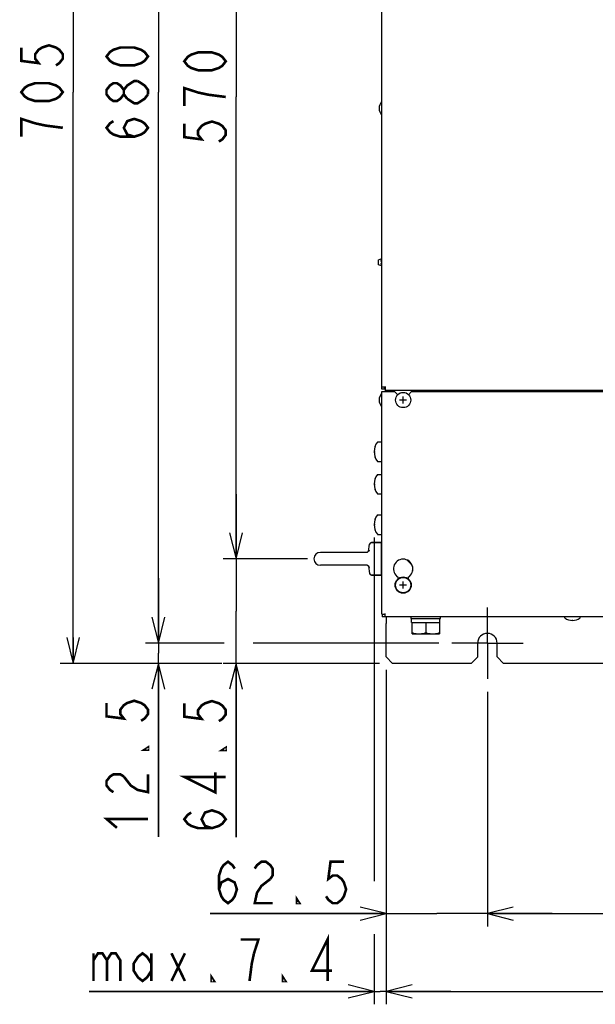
# Model space of a CAD drawing. Extents: x 27 to 410, y 33 to 287.
# Tile 12 of 31: x 27 to 72, y 126 to 202. Entities that reach past the tile are written whole.
import ezdxf

# ---------------------------------------------------------------- set-up
doc = ezdxf.new("R2010")
doc.units = 0
doc.header["$LTSCALE"] = 23.1
doc.linetypes.add('CENTER', pattern=[0.6, 0.375, -0.075, 0.075, -0.075])
doc.layers.get('0').update_dxf_attribs({"linetype": 'CONTINUOUS'})
for name, color, linetype in [('ALL_AXIS', 7, 'CONTINUOUS'), ('ALL_CHAMFER_FEAT', 7, 'CONTINUOUS'), ('ALL_CURVE', 7, 'CONTINUOUS'), ('ALL_DIM', 7, 'CONTINUOUS'), ('ALL_FEATURES', 7, 'CONTINUOUS')]:
    doc.layers.add(name, color=color, linetype=linetype)
doc.dimstyles.get("Standard").update_dxf_attribs({"dimtxt": 2.5, "dimasz": 2.5, "dimexe": 1.25, "dimexo": 0.625, "dimtad": 1, "dimcen": 2.5, "dimazin": 3, "dimtfac": 1, "dimtmove": 0, "dimatfit": 3})

# ---------------------------------------------------------------- blocks, each defined once
blk = doc.blocks.new('_OPEN')
at = {"color": 0, "linetype": 'BYBLOCK'}
for p, q in [((0, 0), (-1, 0.25)), ((-1, -0.25), (0, 0)), ((-1, 0), (0, 0))]:
    blk.add_line(p, q, dxfattribs=at)
blk = doc.blocks.new('*D0')
at = {"layer": 'ALL_DIM', "color": 2, "linetype": 'CONTINUOUS'}
for p, q in [((63.511, 149.665), (63.511, 131.553)), ((104.136, 149.665), (104.136, 131.553)), ((63.511, 132.553), (83.823, 132.553)), ((104.136, 132.553), (83.823, 132.553))]:
    blk.add_line(p, q, dxfattribs=at)
at = {"layer": 'ALL_DIM', "color": 2, "linetype": 'CONTINUOUS', "xscale": 2, "yscale": 2, "zscale": 2, "rotation": 180}
blk.add_blockref('_OPEN', (63.511, 132.553), dxfattribs=at)
at = {"layer": 'ALL_DIM', "color": 2, "linetype": 'CONTINUOUS', "xscale": 2, "yscale": 2, "zscale": 2}
blk.add_blockref('_OPEN', (104.136, 132.553), dxfattribs=at)
blk = doc.blocks.new('*D1')
at = {"layer": 'ALL_DIM', "color": 2, "linetype": 'CONTINUOUS'}
for p, q in [((55.698, 151.353), (55.698, 131.553)), ((63.511, 149.665), (63.511, 131.553)), ((55.698, 132.553), (42.119, 132.553)), ((42.119, 132.553), (59.604, 132.553)), ((68.511, 132.553), (59.604, 132.553)), ((63.511, 132.553), (68.511, 132.553))]:
    blk.add_line(p, q, dxfattribs=at)
at = {"layer": 'ALL_DIM', "color": 2, "linetype": 'CONTINUOUS', "xscale": 2, "yscale": 2, "zscale": 2}
blk.add_blockref('_OPEN', (55.698, 132.553), dxfattribs=at)
at = {"layer": 'ALL_DIM', "color": 2, "linetype": 'CONTINUOUS', "xscale": 2, "yscale": 2, "zscale": 2, "rotation": 180}
blk.add_blockref('_OPEN', (63.511, 132.553), dxfattribs=at)
blk = doc.blocks.new('*D2')
at = {"layer": 'ALL_DIM', "color": 2, "linetype": 'CONTINUOUS'}
for p, q in [((55.698, 151.353), (55.698, 125.553)), ((111.948, 151.353), (111.948, 125.553)), ((55.698, 126.553), (83.823, 126.553)), ((111.948, 126.553), (83.823, 126.553))]:
    blk.add_line(p, q, dxfattribs=at)
at = {"layer": 'ALL_DIM', "color": 2, "linetype": 'CONTINUOUS', "xscale": 2, "yscale": 2, "zscale": 2, "rotation": 180}
blk.add_blockref('_OPEN', (55.698, 126.553), dxfattribs=at)
at = {"layer": 'ALL_DIM', "color": 2, "linetype": 'CONTINUOUS', "xscale": 2, "yscale": 2, "zscale": 2}
blk.add_blockref('_OPEN', (111.948, 126.553), dxfattribs=at)
blk = doc.blocks.new('*D4')
at = {"layer": 'ALL_DIM', "color": 2, "linetype": 'CONTINUOUS'}
for p, q in [((54.773, 161.553), (54.773, 135.058)), ((55.698, 151.353), (55.698, 125.553)), ((54.773, 130.97), (54.773, 125.553)), ((54.773, 126.553), (32.773, 126.553)), ((32.773, 126.553), (55.236, 126.553)), ((60.698, 126.553), (55.236, 126.553)), ((55.698, 126.553), (60.698, 126.553))]:
    blk.add_line(p, q, dxfattribs=at)
at = {"layer": 'ALL_DIM', "color": 2, "linetype": 'CONTINUOUS', "xscale": 2, "yscale": 2, "zscale": 2}
blk.add_blockref('_OPEN', (54.773, 126.553), dxfattribs=at)
at = {"layer": 'ALL_DIM', "color": 2, "linetype": 'CONTINUOUS', "xscale": 2, "yscale": 2, "zscale": 2, "rotation": 180}
blk.add_blockref('_OPEN', (55.698, 126.553), dxfattribs=at)
blk = doc.blocks.new('*D5')
at = {"layer": 'ALL_DIM', "color": 2, "linetype": 'CONTINUOUS'}
for p, q in [((59.761, 238.415), (37.123, 238.415)), ((38.123, 238.415), (38.123, 195.915)), ((38.123, 153.415), (38.123, 195.915)), ((43.202, 153.415), (37.123, 153.415)), ((59.761, 153.415), (45.434, 153.415))]:
    blk.add_line(p, q, dxfattribs=at)
at = {"layer": 'ALL_DIM', "color": 2, "linetype": 'CONTINUOUS', "xscale": 2, "yscale": 2, "zscale": 2}
for p, rotation in [((38.123, 238.415), 90), ((38.123, 153.415), 270)]:
    blk.add_blockref('_OPEN', p, dxfattribs=dict(at, rotation=rotation))
blk = doc.blocks.new('*D6')
at = {"layer": 'ALL_DIM', "color": 2, "linetype": 'CONTINUOUS'}
for p, q in [((49.623, 231.165), (43.123, 231.165)), ((44.123, 231.165), (44.123, 195.54)), ((44.123, 159.915), (44.123, 195.54)), ((49.623, 159.915), (43.123, 159.915))]:
    blk.add_line(p, q, dxfattribs=at)
at = {"layer": 'ALL_DIM', "color": 2, "linetype": 'CONTINUOUS', "xscale": 2, "yscale": 2, "zscale": 2}
for p, rotation in [((44.123, 231.165), 90), ((44.123, 159.915), 270)]:
    blk.add_blockref('_OPEN', p, dxfattribs=dict(at, rotation=rotation))
blk = doc.blocks.new('*D7')
at = {"layer": 'ALL_DIM', "color": 2, "linetype": 'CONTINUOUS'}
for p, q in [((38.123, 153.415), (38.123, 158.415)), ((38.123, 158.415), (38.123, 152.634)), ((39.591, 153.415), (37.123, 153.415)), ((38.123, 138.477), (38.123, 152.634)), ((40.026, 151.853), (37.123, 151.853)), ((38.123, 151.853), (38.123, 138.477))]:
    blk.add_line(p, q, dxfattribs=at)
at = {"layer": 'ALL_DIM', "color": 2, "linetype": 'CONTINUOUS', "xscale": 2, "yscale": 2, "zscale": 2}
for p, rotation in [((38.123, 153.415), 270), ((38.123, 151.853), 90)]:
    blk.add_blockref('_OPEN', p, dxfattribs=dict(at, rotation=rotation))
blk = doc.blocks.new('*D8')
at = {"layer": 'ALL_DIM', "color": 2, "linetype": 'CONTINUOUS'}
for p, q in [((55.198, 239.978), (30.548, 239.978)), ((31.548, 239.978), (31.548, 195.915)), ((31.548, 151.853), (31.548, 195.915)), ((43.01, 151.853), (30.548, 151.853)), ((55.198, 151.853), (45.265, 151.853))]:
    blk.add_line(p, q, dxfattribs=at)
at = {"layer": 'ALL_DIM', "color": 2, "linetype": 'CONTINUOUS', "xscale": 2, "yscale": 2, "zscale": 2}
for p, rotation in [((31.548, 239.978), 90), ((31.548, 151.853), 270)]:
    blk.add_blockref('_OPEN', p, dxfattribs=dict(at, rotation=rotation))
blk = doc.blocks.new('*D28')
at = {"layer": 'ALL_DIM', "color": 2, "linetype": 'CONTINUOUS'}
for p, q in [((44.123, 159.915), (44.123, 164.915)), ((44.123, 164.915), (44.123, 155.884)), ((49.623, 159.915), (43.123, 159.915)), ((44.123, 138.452), (44.123, 155.884)), ((55.198, 151.853), (43.123, 151.853)), ((44.123, 151.853), (44.123, 138.452))]:
    blk.add_line(p, q, dxfattribs=at)
at = {"layer": 'ALL_DIM', "color": 2, "linetype": 'CONTINUOUS', "xscale": 2, "yscale": 2, "zscale": 2}
for p, rotation in [((44.123, 159.915), 270), ((44.123, 151.853), 90)]:
    blk.add_blockref('_OPEN', p, dxfattribs=dict(at, rotation=rotation))

msp = doc.modelspace()

# ---------------------------------------------------------------- linework, layer by layer
at = {"layer": 'ALL_AXIS', "color": 7, "linetype": 'CONTINUOUS'}
for p, q in [((55.339, 195.165), (55.373, 195.165)), ((55.339, 194.165), (55.373, 194.165)), ((55.298, 182.878), (55.373, 182.878)), ((55.373, 182.703), (55.298, 182.703)), ((55.339, 172.665), (55.373, 172.665)), ((55.339, 171.665), (55.373, 171.665)), ((55.03, 168.928), (55.348, 168.928)), ((55.348, 168.94), (55.348, 167.415)), ((55.348, 168.94), (55.373, 168.94)), ((55.03, 167.428), (55.348, 167.428)), ((55.348, 167.415), (55.373, 167.415)), ((55.03, 166.428), (55.348, 166.428)), ((55.348, 166.44), (55.348, 164.915)), ((55.348, 166.44), (55.373, 166.44)), ((55.03, 164.928), (55.348, 164.928)), ((55.348, 164.915), (55.373, 164.915)), ((55.03, 163.303), (55.348, 163.303)), ((55.348, 163.315), (55.348, 161.79)), ((55.348, 163.315), (55.373, 163.315)), ((55.03, 161.803), (55.348, 161.803)), ((55.348, 161.79), (55.373, 161.79)), ((54.333, 160.478), (54.417, 161.038)), ((54.565, 161.165), (55.311, 161.165)), ((55.311, 161.165), (55.311, 158.665)), ((55.311, 161.065), (55.373, 161.065)), ((54.255, 160.415), (50.623, 160.415)), ((54.255, 159.415), (50.623, 159.415)), ((54.333, 159.352), (54.417, 158.793)), ((55.311, 158.765), (55.373, 158.765)), ((54.565, 158.665), (55.311, 158.665)), ((56.636, 158.342), (56.636, 158.491)), ((57.386, 158.491), (57.386, 158.342)), ((57.636, 155.315), (57.636, 155.44)), ((57.636, 155.315), (59.886, 155.315)), ((57.667, 155.003), (57.667, 155.315)), ((57.667, 155.003), (59.854, 155.003)), ((57.698, 154.128), (57.698, 155.003)), ((58.761, 155.003), (58.761, 154.223)), ((59.823, 155.003), (59.823, 154.128)), ((59.854, 155.003), (59.854, 155.315)), ((59.886, 155.315), (59.886, 155.44)), ((69.479, 155.367), (69.479, 155.44)), ((70.667, 155.367), (70.667, 155.44)), ((57.698, 154.128), (59.823, 154.128))]:
    msp.add_line(p, q, dxfattribs=at)
at = {"layer": 'ALL_AXIS', "color": 7, "linetype": 'CENTER'}
for q in [(63.511, 156.165), (60.761, 153.415), (66.261, 153.415), (63.511, 150.665)]:
    msp.add_line((63.511, 153.415), q, dxfattribs=at)
at = {"layer": 'ALL_AXIS', "color": 7, "linetype": 'CONTINUOUS'}
for points in [[(57.698, 154.223), (57.809, 154.189), (57.916, 154.163), (58.021, 154.144), (58.125, 154.132), (58.229, 154.128)], [(58.229, 154.128), (58.334, 154.132), (58.438, 154.144), (58.543, 154.163), (58.65, 154.189), (58.761, 154.223)], [(58.761, 154.223), (58.872, 154.189), (58.978, 154.163), (59.083, 154.144), (59.188, 154.132), (59.292, 154.128)], [(59.292, 154.128), (59.396, 154.132), (59.501, 154.144), (59.606, 154.163), (59.712, 154.189), (59.823, 154.223)]]:
    msp.add_lwpolyline(points, dxfattribs=at)
for centre in [(57.011, 172.165), (57.011, 157.89)]:
    msp.add_circle(centre, 0.588, dxfattribs=at)
for centre, radius, start, end in [((55.973, 194.665), 0.812, 142.45568, 217.54432), ((55.973, 172.165), 0.812, 142.45568, 217.54432), ((56.023, 168.178), 1.25, 143.41893, 216.58107), ((56.023, 165.678), 1.25, 143.41893, 216.58107), ((56.023, 162.553), 1.25, 143.41893, 216.58107), ((50.623, 159.915), 0.5, 90, 270), ((57.011, 159.14), 0.75, 300, 240), ((70.073, 156.165), 1, 233.94174, 306.05826), ((63.511, 153.415), 0.75, 0, 180)]:
    msp.add_arc(centre, radius, start, end, dxfattribs=at)
at = {"layer": 'ALL_CHAMFER_FEAT', "color": 7, "linetype": 'CONTINUOUS'}
for p, q in [((55.698, 152.353), (55.698, 154.928)), ((62.761, 152.353), (62.761, 153.415)), ((64.261, 152.353), (64.261, 153.415)), ((56.198, 151.853), (55.698, 152.353)), ((62.261, 151.853), (62.761, 152.353)), ((64.261, 152.353), (64.761, 151.853)), ((62.261, 151.853), (56.198, 151.853)), ((102.886, 151.853), (64.761, 151.853))]:
    msp.add_line(p, q, dxfattribs=at)
at = {"layer": 'ALL_CURVE', "color": 40, "linetype": 'CONTINUOUS'}
for p, q in [((55.161, 194.665), (55.209, 194.665)), ((57.011, 171.897), (57.011, 172.434)), ((55.161, 172.165), (55.209, 172.165)), ((57.279, 172.165), (56.742, 172.165)), ((54.773, 168.178), (54.85, 168.178)), ((54.773, 165.678), (54.85, 165.678)), ((54.773, 162.553), (54.85, 162.553)), ((57.011, 157.622), (57.011, 158.159)), ((57.279, 157.89), (56.742, 157.89)), ((70.073, 155.165), (70.073, 155.214))]:
    msp.add_line(p, q, dxfattribs=at)
msp.add_circle((57.011, 157.89), 0.625, dxfattribs=at)
for centre, radius, start, end in [((55.973, 194.665), 0.812, 160.21683, 199.78317), ((55.973, 172.165), 0.812, 160.21683, 199.78317), ((56.023, 168.178), 1.25, 159.8182, 200.1818), ((56.023, 165.678), 1.25, 159.8182, 200.1818), ((56.023, 162.553), 1.25, 159.8182, 200.1818), ((70.073, 156.165), 1, 252.16662, 287.83338)]:
    msp.add_arc(centre, radius, start, end, dxfattribs=at)
at = {"layer": 'ALL_DIM', "color": 2, "linetype": 'CONTINUOUS', "const_width": 0.2}
for points in [[(27.548, 199.355), (27.548, 198.323), (28.881, 198.151), (28.615, 198.495), (28.615, 198.839), (28.881, 199.183), (29.148, 199.355), (29.681, 199.527), (30.215, 199.355), (30.481, 199.183), (30.748, 198.839), (30.748, 198.495), (30.481, 198.151), (30.215, 197.979)], [(37.323, 198.667), (37.057, 198.323), (36.79, 198.151), (36.257, 197.979), (35.19, 197.979), (34.657, 198.151), (34.39, 198.323), (34.123, 198.667), (34.39, 199.011), (34.657, 199.183), (35.19, 199.355), (36.257, 199.355), (36.79, 199.183), (37.057, 199.011), (37.323, 198.667)], [(43.323, 198.292), (43.057, 197.948), (42.79, 197.776), (42.257, 197.604), (41.19, 197.604), (40.657, 197.776), (40.39, 197.948), (40.123, 198.292), (40.39, 198.636), (40.657, 198.808), (41.19, 198.98), (42.257, 198.98), (42.79, 198.808), (43.057, 198.636), (43.323, 198.292)], [(35.723, 195.399), (35.457, 195.743), (35.457, 196.087), (35.723, 196.431), (35.99, 196.603), (36.257, 196.775), (36.523, 196.775)], [(36.523, 196.775), (37.057, 196.431), (37.323, 196.087), (37.323, 195.743)], [(30.748, 195.915), (30.481, 195.571), (30.215, 195.399), (29.681, 195.227), (28.615, 195.227), (28.081, 195.399), (27.815, 195.571), (27.548, 195.915), (27.815, 196.259), (28.081, 196.431), (28.615, 196.603), (29.681, 196.603), (30.215, 196.431), (30.481, 196.259), (30.748, 195.915)], [(35.457, 195.743), (35.19, 195.399), (34.923, 195.227), (34.657, 195.227), (34.39, 195.399), (34.123, 195.743), (34.123, 196.087), (34.39, 196.431), (34.657, 196.603), (34.923, 196.603), (35.19, 196.431), (35.457, 196.087)], [(43.323, 195.54), (41.99, 195.712), (41.19, 195.884), (40.657, 196.056), (40.123, 196.228), (40.123, 194.852)], [(37.323, 195.743), (37.057, 195.399), (36.79, 195.227), (36.523, 195.055), (36.257, 195.055), (35.723, 195.399)], [(30.748, 193.163), (29.415, 193.335), (28.615, 193.507), (28.081, 193.679), (27.548, 193.851), (27.548, 192.475)], [(36.257, 192.475), (35.723, 192.647), (35.457, 193.163), (35.723, 193.679), (36.257, 193.851), (36.79, 193.679), (37.057, 193.507), (37.323, 193.163), (37.057, 192.819), (36.79, 192.647), (36.257, 192.475), (35.19, 192.475), (34.657, 192.647), (34.39, 192.819), (34.123, 193.163), (34.39, 193.507), (34.657, 193.679)], [(40.123, 193.476), (40.123, 192.444), (41.457, 192.272), (41.19, 192.616), (41.19, 192.96), (41.457, 193.304), (41.723, 193.476), (42.257, 193.648), (42.79, 193.476), (43.057, 193.304), (43.323, 192.96), (43.323, 192.616), (43.057, 192.272), (42.79, 192.1)], [(34.123, 148.797), (34.123, 147.765), (35.457, 147.593), (35.19, 147.937), (35.19, 148.281), (35.457, 148.625), (35.723, 148.797), (36.257, 148.969), (36.79, 148.797), (37.057, 148.625), (37.323, 148.281), (37.323, 147.937), (37.057, 147.593), (36.79, 147.421)], [(40.123, 148.772), (40.123, 147.74), (41.457, 147.568), (41.19, 147.912), (41.19, 148.256), (41.457, 148.6), (41.723, 148.772), (42.257, 148.944), (42.79, 148.772), (43.057, 148.6), (43.323, 148.256), (43.323, 147.912), (43.057, 147.568), (42.79, 147.396)], [(37.323, 145.357), (37.323, 145.185), (37.057, 145.185), (37.323, 145.357)], [(43.323, 145.332), (43.323, 145.16), (43.057, 145.16), (43.323, 145.332)], [(34.657, 141.917), (34.39, 142.089), (34.123, 142.433), (34.123, 142.777), (34.39, 143.121), (34.657, 143.293), (35.19, 143.293), (35.457, 143.121)], [(35.457, 143.121), (35.99, 142.433), (36.523, 142.089), (37.323, 141.917), (37.323, 143.293)], [(43.323, 143.096), (40.123, 143.096), (42.523, 141.892), (42.523, 143.44)], [(42.257, 139.14), (41.723, 139.312), (41.457, 139.828), (41.723, 140.344), (42.257, 140.516), (42.79, 140.344), (43.057, 140.172), (43.323, 139.828), (43.057, 139.484), (42.79, 139.312), (42.257, 139.14), (41.19, 139.14), (40.657, 139.312), (40.39, 139.484), (40.123, 139.828), (40.39, 140.172), (40.657, 140.344)], [(34.923, 139.165), (34.123, 139.853), (37.323, 139.853)], [(42.807, 134.42), (42.979, 134.953), (43.495, 135.22), (44.011, 134.953), (44.183, 134.42), (44.011, 133.886), (43.839, 133.62), (43.495, 133.353), (43.151, 133.62), (42.979, 133.886), (42.807, 134.42), (42.807, 135.486), (42.979, 136.02), (43.151, 136.286), (43.495, 136.553), (43.839, 136.286), (44.011, 136.02)], [(45.559, 136.02), (45.731, 136.286), (46.075, 136.553), (46.419, 136.553), (46.763, 136.286), (46.935, 136.02), (46.935, 135.486), (46.763, 135.22)], [(52.439, 136.553), (51.407, 136.553), (51.235, 135.22), (51.579, 135.486), (51.923, 135.486), (52.267, 135.22), (52.439, 134.953), (52.611, 134.42), (52.439, 133.886), (52.267, 133.62), (51.923, 133.353), (51.579, 133.353), (51.235, 133.62), (51.063, 133.886)], [(46.763, 135.22), (46.075, 134.686), (45.731, 134.153), (45.559, 133.353), (46.935, 133.353)], [(48.999, 133.353), (48.827, 133.353), (48.827, 133.62), (48.999, 133.353)], [(45.501, 129.486), (45.845, 130.553), (44.469, 130.553)], [(51.177, 127.353), (51.177, 130.553), (49.973, 128.153), (51.521, 128.153)], [(33.117, 129.486), (33.117, 127.353)], [(33.117, 128.953), (33.461, 129.486), (33.805, 129.486), (34.149, 128.953), (34.149, 127.353)], [(34.149, 128.953), (34.493, 129.486), (34.837, 129.486), (35.181, 128.953), (35.181, 127.353)], [(37.589, 128.153), (37.245, 127.62), (36.901, 127.353), (36.557, 127.62), (36.213, 128.153), (36.213, 128.686), (36.557, 129.22), (36.901, 129.486), (37.245, 129.22), (37.589, 128.686)], [(37.589, 129.486), (37.589, 127.353)], [(39.137, 129.486), (40.169, 127.353)], [(39.137, 127.353), (40.169, 129.486)], [(45.157, 127.353), (45.329, 128.686), (45.501, 129.486)], [(42.405, 127.353), (42.233, 127.353), (42.233, 127.62), (42.405, 127.353)], [(47.909, 127.353), (47.737, 127.353), (47.737, 127.62), (47.909, 127.353)]]:
    msp.add_lwpolyline(points, dxfattribs=at)
at = {"layer": 'ALL_FEATURES', "color": 7, "linetype": 'CONTINUOUS'}
for p, q in [((55.373, 173.003), (55.373, 236.14)), ((55.111, 182.978), (55.373, 183.07)), ((55.111, 182.603), (55.111, 182.978)), ((55.373, 182.511), (55.111, 182.603)), ((55.373, 182.945), (55.298, 182.919)), ((55.298, 182.919), (55.298, 182.878)), ((55.298, 182.703), (55.298, 182.662)), ((55.298, 182.662), (55.373, 182.636)), ((55.373, 173.19), (55.636, 173.19)), ((55.636, 173.216), (55.636, 172.815)), ((55.573, 173.003), (55.373, 173.003)), ((55.373, 155.64), (55.373, 172.815)), ((55.373, 172.815), (56.354, 172.815)), ((85.073, 172.908), (55.636, 172.908)), ((56.593, 172.577), (56.354, 172.815)), ((57.667, 172.815), (57.428, 172.577)), ((57.667, 172.815), (82.292, 172.815)), ((55.311, 161.165), (54.565, 161.165)), ((54.247, 160.417), (54.243, 160.416)), ((54.246, 160.417), (54.243, 160.416)), ((54.252, 160.419), (54.246, 160.417)), ((54.254, 160.415), (54.254, 160.415)), ((54.28, 160.433), (54.265, 160.424)), ((54.324, 160.468), (54.292, 160.441)), ((54.396, 160.588), (54.396, 160.588)), ((54.242, 159.415), (54.246, 159.414)), ((54.246, 159.414), (54.264, 159.407)), ((54.253, 159.412), (54.254, 159.411)), ((54.254, 159.415), (54.254, 159.415)), ((54.324, 159.363), (54.331, 159.355)), ((54.396, 159.243), (54.396, 159.243)), ((54.396, 159.243), (54.396, 159.243)), ((57.752, 159.04), (57.736, 159.04)), ((55.311, 158.665), (54.565, 158.665)), ((55.636, 155.44), (55.636, 155.703)), ((55.373, 155.64), (55.636, 155.64)), ((55.386, 155.64), (55.386, 155.44)), ((112.261, 155.44), (55.386, 155.44)), ((55.698, 155.44), (55.698, 154.928))]:
    msp.add_line(p, q, dxfattribs=at)
at = {"layer": 'ALL_FEATURES', "color": 3, "linetype": 'CONTINUOUS'}
for p, q in [((55.573, 173.003), (55.573, 173.19)), ((57.705, 159.421), (57.293, 159.834)), ((57.611, 159.515), (57.659, 159.515)), ((57.736, 159.332), (57.736, 158.956))]:
    msp.add_line(p, q, dxfattribs=at)
at = {"layer": 'ALL_FEATURES', "color": 7, "linetype": 'CONTINUOUS'}
for points in [[(54.396, 160.588), (54.386, 160.56), (54.357, 160.507), (54.324, 160.468), (54.293, 160.441), (54.266, 160.425), (54.247, 160.417)], [(54.264, 159.407), (54.292, 159.391), (54.325, 159.362), (54.358, 159.321), (54.387, 159.267), (54.396, 159.243)], [(54.265, 159.407), (54.266, 159.406), (54.282, 159.397)], [(54.292, 159.39), (54.293, 159.39), (54.324, 159.363)]]:
    msp.add_lwpolyline(points, dxfattribs=at)
for centre, radius, start, end in [((55.339, 195.153), 0.0125, 90, 142.45568), ((55.339, 194.178), 0.0125, 217.54432, 270), ((55.339, 172.653), 0.0125, 90, 142.45568), ((55.339, 171.678), 0.0125, 217.54432, 270), ((55.03, 168.915), 0.0125, 90, 143.41893), ((55.03, 167.44), 0.0125, 216.58107, 270), ((55.03, 166.415), 0.0125, 90, 143.41893), ((55.03, 164.94), 0.0125, 216.58107, 270), ((55.03, 163.29), 0.0125, 90, 143.41893), ((55.03, 161.815), 0.0125, 216.58107, 270), ((54.565, 161.015), 0.15, 90, 171.46923), ((54.565, 158.815), 0.15, 188.53077, 270), ((69.492, 155.367), 0.0125, 180, 233.94174), ((70.654, 155.367), 0.0125, 306.05826, 360)]:
    msp.add_arc(centre, radius, start, end, dxfattribs=at)

# ---------------------------------------------------------------- dimensions: what is measured, and where the dimension line sits
at = {"layer": 'ALL_DIM', "color": 2, "linetype": 'CONTINUOUS'}
for base, p1, p2, angle, picture, middle in [((31.547911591, 239.977973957), (55.19824257, 151.852973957), (55.19824257, 239.977973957), 90, '*D8', (30.747911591, 191.787473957)), ((38.123, 238.415), (59.761, 153.415), (59.761, 238.415), 90, '*D5', (37.323, 191.787)), ((44.123, 159.915), (49.623, 231.165), (49.623, 159.915), 270, '*D6', (43.323, 191.412)), ((44.123, 159.915), (55.198, 151.853), (49.623, 159.915), 90, '*D28', (43.323, 138.452)), ((54.77324257, 126.552973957), (55.69824257, 151.352973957), (54.77324257, 161.552973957), 180, '*D4', (32.772778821, 127.352973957)), ((38.123, 153.415), (40.026, 151.853), (39.591, 153.415), 90, '*D7', (37.323, 138.477)), ((55.698, 132.553), (63.511, 149.665), (55.698, 151.353), 180, '*D1', (42.119, 133.353))]:
    dim = msp.add_linear_dim(base=base, p1=p1, p2=p2, angle=angle, dimstyle='Standard', dxfattribs=at)
    dim.commit()
    dim.dimension.update_dxf_attribs({"geometry": picture, "text_midpoint": middle, "dimtype": 128})
for base, p1, p2, picture, middle in [((111.948, 126.553), (55.698, 151.353), (111.948, 151.353), '*D2', (79.695, 127.353)), ((104.13574257, 132.552973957), (63.51074257, 149.665473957), (104.13574257, 149.665473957), '*D0', (79.69524257, 133.352973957))]:
    dim = msp.add_linear_dim(base=base, p1=p1, p2=p2, dimstyle='Standard', dxfattribs=at)
    dim.commit()
    dim.dimension.update_dxf_attribs({"geometry": picture, "text_midpoint": middle, "dimtype": 128})

doc.saveas('drawing.dxf')
